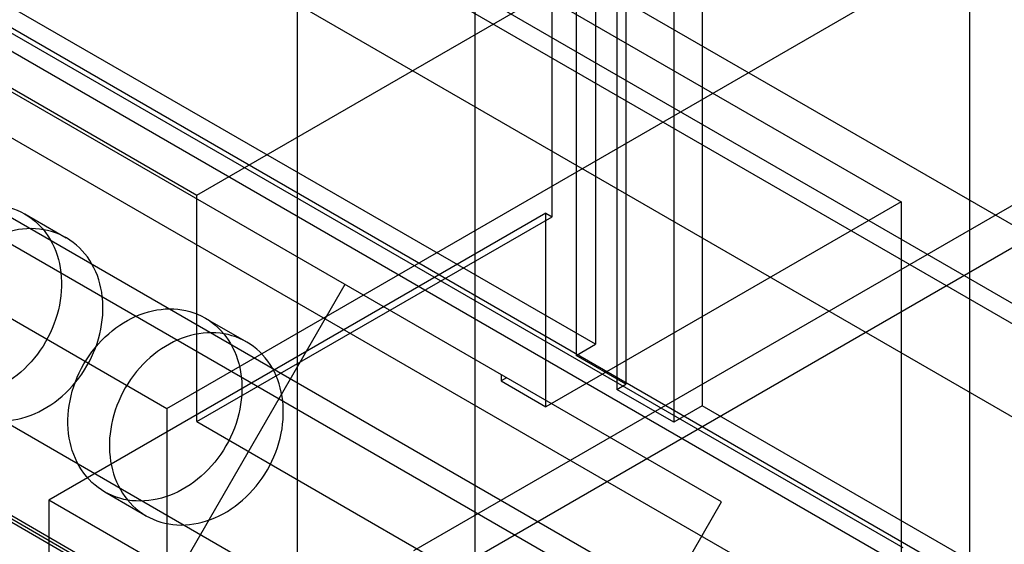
# Model space of a CAD drawing. Header units: millimetres. Extents: x 60 to 337, y 43 to 512.
# Tile 56 of 73: x 158 to 178, y 229 to 240. Entities that reach past the tile are written whole.
import ezdxf

# ---------------------------------------------------------------- set-up
doc = ezdxf.new("R2010")
doc.units = ezdxf.units.MM
doc.header["$LTSCALE"] = 36.045028
doc.layers.get('0').update_dxf_attribs({"linetype": 'CONTINUOUS'})

msp = doc.modelspace()

# ---------------------------------------------------------------- linework, layer by layer
at = {"color": 7, "linetype": 'CONTINUOUS'}
for p, q in [((163.879, 454.291), (163.879, 208.524)), ((167.415, 452.25), (167.415, 210.482)), ((186.308, 229.27), (82.054, 289.46)), ((74.431, 287.846), (184.033, 224.569)), ((175.941, 229.131), (82.523, 283.065)), ((174.136, 228.089), (80.718, 282.023)), ((79.341, 281.229), (174.173, 226.479)), ((181.75, 233.462), (103.398, 278.698)), ((179.645, 232.711), (102.423, 277.294)), ((180.666, 226.035), (92.532, 276.918)), ((104.31, 269.396), (161.882, 236.157)), ((172.327, 230.047), (108.767, 266.743)), ((118.625, 252.617), (169.749, 223.101)), ((221.011, 206.977), (143.81, 251.547)), ((130.841, 249.483), (161.28, 231.909)), ((153.075, 249.202), (175.901, 236.024)), ((169.819, 245.431), (169.819, 233.184)), ((169.43, 245.207), (169.43, 232.959)), ((170.244, 244.533), (170.244, 232.286)), ((170.42, 244.635), (170.42, 232.388)), ((171.941, 244.207), (171.941, 231.959)), ((171.375, 243.88), (171.375, 231.633)), ((169.819, 233.184), (151.434, 243.798)), ((161.28, 231.909), (177.261, 241.135)), ((177.261, 241.135), (177.261, 228.888)), ((161.882, 236.157), (168.953, 240.24)), ((168.953, 235.726), (168.953, 240.24)), ((182.177, 238.297), (166.196, 229.071)), ((175.901, 224.946), (153.075, 238.124)), ((144.832, 237.422), (166.408, 224.966)), ((182.201, 237.463), (167.256, 228.834)), ((161.882, 231.644), (161.882, 236.157)), ((175.901, 236.024), (168.83, 231.942)), ((175.901, 236.024), (175.901, 224.946)), ((158.453, 235.782), (159.278, 235.306)), ((168.83, 235.797), (158.93, 230.082)), ((161.882, 231.644), (168.953, 235.726)), ((168.83, 235.797), (168.953, 235.726)), ((168.83, 231.942), (168.83, 235.797)), ((164.827, 234.378), (160.629, 227.107)), ((154.333, 233.795), (263.935, 170.518)), ((162.046, 233.708), (162.871, 233.232)), ((169.43, 232.959), (169.819, 233.184)), ((170.42, 232.388), (169.43, 232.959)), ((167.939, 232.581), (167.939, 232.456)), ((168.047, 232.518), (167.939, 232.456)), ((167.939, 232.456), (168.83, 231.942)), ((170.244, 232.286), (170.42, 232.388)), ((171.375, 231.633), (170.244, 232.286)), ((171.941, 231.959), (171.375, 231.633)), ((177.261, 228.888), (171.941, 231.959)), ((161.28, 231.909), (161.28, 219.661)), ((161.882, 231.644), (179.645, 221.388)), ((160.046, 230.244), (160.871, 229.768)), ((176.817, 219.756), (158.93, 230.082)), ((158.93, 230.082), (158.93, 212.745)), ((167.627, 221.907), (172.327, 230.047)), ((260.428, 170.7), (157.681, 229.929))]:
    msp.add_line(p, q, dxfattribs=at)
for points, knots in [([(156.039, 234.867), (156.169, 235.092), (156.494, 235.492), (157.126, 235.887), (157.819, 236.015), (158.475, 235.833), (158.965, 235.361), (159.208, 234.695), (159.184, 233.945), (158.998, 233.46), (158.868, 233.234)], [0, 0, 0, 0, 0.137143, 0.266485, 0.385824, 0.498903, 0.611811, 0.731586, 0.862148, 1, 1, 1, 1]), ([(159.693, 232.757), (159.823, 232.982), (160.007, 233.464), (160.033, 234.209), (159.797, 234.873), (159.312, 235.35), (158.657, 235.538), (157.96, 235.415), (157.322, 235.02), (156.995, 234.617), (156.864, 234.39)], [0, 0, 0, 0, 0.137143, 0.266483, 0.385822, 0.498901, 0.611809, 0.731585, 0.862148, 1, 1, 1, 1]), ([(158.868, 233.234), (158.738, 233.009), (158.413, 232.608), (157.781, 232.213), (157.088, 232.086), (156.432, 232.267), (155.942, 232.74), (155.699, 233.406), (155.723, 234.156), (155.909, 234.64), (156.039, 234.867)], [0, 0, 0, 0, 0.137143, 0.266485, 0.385824, 0.498903, 0.611811, 0.731586, 0.862148, 1, 1, 1, 1]), ([(156.864, 234.39), (156.734, 234.165), (156.55, 233.684), (156.524, 232.939), (156.76, 232.275), (157.245, 231.798), (157.899, 231.61), (158.597, 231.732), (159.235, 232.128), (159.562, 232.531), (159.693, 232.757)], [0, 0, 0, 0, 0.137143, 0.266483, 0.385822, 0.498901, 0.611809, 0.731585, 0.862148, 1, 1, 1, 1]), ([(159.631, 232.793), (159.761, 233.018), (160.086, 233.418), (160.718, 233.813), (161.411, 233.941), (162.067, 233.759), (162.557, 233.287), (162.8, 232.621), (162.776, 231.871), (162.59, 231.386), (162.46, 231.16)], [0, 0, 0, 0, 0.137143, 0.266485, 0.385824, 0.498903, 0.611811, 0.731586, 0.862148, 1, 1, 1, 1]), ([(163.285, 230.684), (163.415, 230.909), (163.599, 231.39), (163.625, 232.135), (163.389, 232.799), (162.904, 233.276), (162.25, 233.464), (161.552, 233.341), (160.914, 232.946), (160.587, 232.543), (160.456, 232.316)], [0, 0, 0, 0, 0.137143, 0.266483, 0.385822, 0.498901, 0.611809, 0.731585, 0.862148, 1, 1, 1, 1]), ([(162.46, 231.16), (162.33, 230.935), (162.005, 230.534), (161.373, 230.139), (160.68, 230.012), (160.024, 230.194), (159.534, 230.666), (159.291, 231.332), (159.315, 232.082), (159.501, 232.567), (159.631, 232.793)], [0, 0, 0, 0, 0.137143, 0.266485, 0.385824, 0.498903, 0.611811, 0.731586, 0.862148, 1, 1, 1, 1]), ([(160.456, 232.316), (160.326, 232.091), (160.142, 231.61), (160.116, 230.865), (160.352, 230.201), (160.837, 229.724), (161.492, 229.536), (162.189, 229.659), (162.827, 230.054), (163.154, 230.457), (163.285, 230.684)], [0, 0, 0, 0, 0.137143, 0.266483, 0.385822, 0.498901, 0.611809, 0.731585, 0.862148, 1, 1, 1, 1])]:
    msp.add_open_spline(points, degree=3, knots=knots, dxfattribs=at)

doc.saveas('drawing.dxf')
